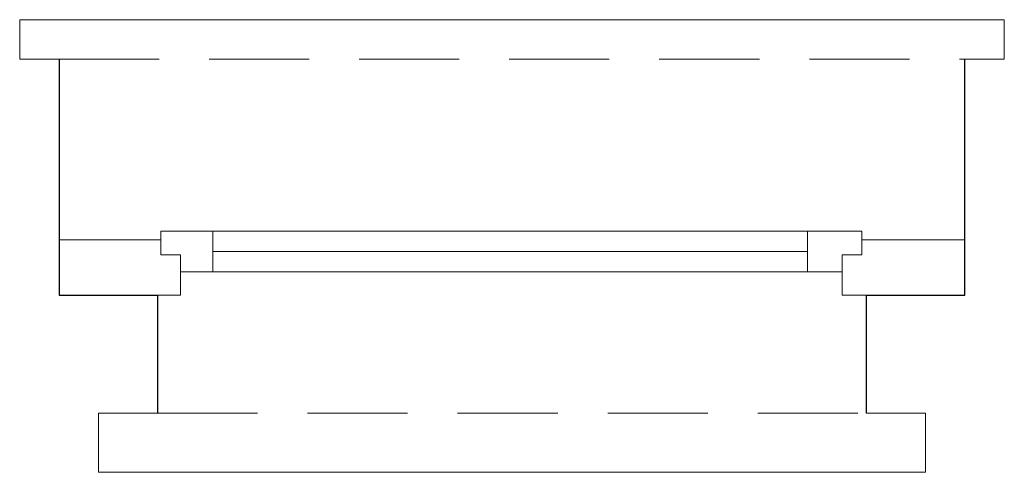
# Model space of a CAD drawing. Header units: millimetres. Extents: x 284606 to 628701, y -213781 to -93475.
# Tile 102 of 102: x 569291 to 569416, y -192995 to -192937. Entities that reach past the tile are written whole.
import ezdxf

# ---------------------------------------------------------------- set-up
doc = ezdxf.new("R2010")
doc.units = ezdxf.units.MM
doc.linetypes.add('ACAD_ISO10W100', pattern=[18, 12, -3, 0, -3])
doc.linetypes.add('HIDDEN', pattern=[9.525, 6.35, -3.175])
for name, color, linetype, lineweight in [('!STR_Konstrukcja 0.20', 200, 'Continuous', 20), ('!STR_Konstrukcja 0.30', 64, 'Continuous', 30), ('!STR_Osie 0.09', 253, 'ACAD_ISO10W100', 9), ('!STR_Przerywana 0.09', 8, 'HIDDEN', 9), ('!STR_Stolarka okienna', 72, 'Continuous', 15)]:
    doc.layers.add(name, color=color, linetype=linetype, lineweight=lineweight)

# ---------------------------------------------------------------- blocks, each defined once
blk = doc.blocks.new('*U98')
at = {"layer": '!STR_Konstrukcja 0.20', "linetype": 'Continuous', "lineweight": 15}
for points in [[(8.12, 44.68), (0.62, 44.68), (0.62, 52.18), (105.62, 52.18), (105.62, 44.68), (98.12, 44.68)], [(-4.38, -0.32), (-9.38, -0.32), (-9.38, -5.32), (115.62, -5.32), (115.62, -0.32), (110.62, -0.32)]]:
    blk.add_lwpolyline(points, dxfattribs=at)
at = {"layer": '!STR_Konstrukcja 0.30', "ltscale": 2}
for points in [[(-4.38, -0.32), (-4.38, 29.68), (8.12, 29.68), (8.12, 44.68)], [(98.12, 44.68), (98.12, 29.68), (110.62, 29.68), (110.62, -0.32)]]:
    blk.add_lwpolyline(points, dxfattribs=at)
at = {"layer": '!STR_Przerywana 0.09', "ltscale": 2}
for points in [[(8.12, 44.68), (98.12, 44.68)], [(-4.38, -0.32), (110.62, -0.32)]]:
    blk.add_lwpolyline(points, dxfattribs=at)
at = {"layer": '!STR_Stolarka okienna', "ltscale": 0.3}
for points in [[(-4.38, 22.64), (-4.38, 29.68), (11.02, 29.68), (11.02, 24.55), (8.52, 24.55), (8.52, 22.64), (-4.38, 22.64)], [(110.62, 22.64), (110.62, 29.68), (95.05, 29.68), (95.05, 24.55), (97.55, 24.55), (97.55, 22.64), (110.62, 22.64)], [(97.55, 21.56), (97.55, 24.55), (95.05, 24.55), (95.05, 26.7), (11.02, 26.7), (11.02, 24.55), (8.52, 24.55), (8.52, 21.56), (97.55, 21.56)], [(15.12, 26.7), (15.12, 21.56)], [(90.62, 21.56), (90.62, 26.7)], [(90.62, 24.13), (15.12, 24.13)]]:
    blk.add_lwpolyline(points, dxfattribs=at)

msp = doc.modelspace()

# ---------------------------------------------------------------- block references
at = {"layer": '!STR_Osie 0.09', "ltscale": 0.3, "xscale": -1, "rotation": 180}
msp.add_blockref('*U98', (569300.09, -192942.41), dxfattribs=at)

doc.saveas('drawing.dxf')
